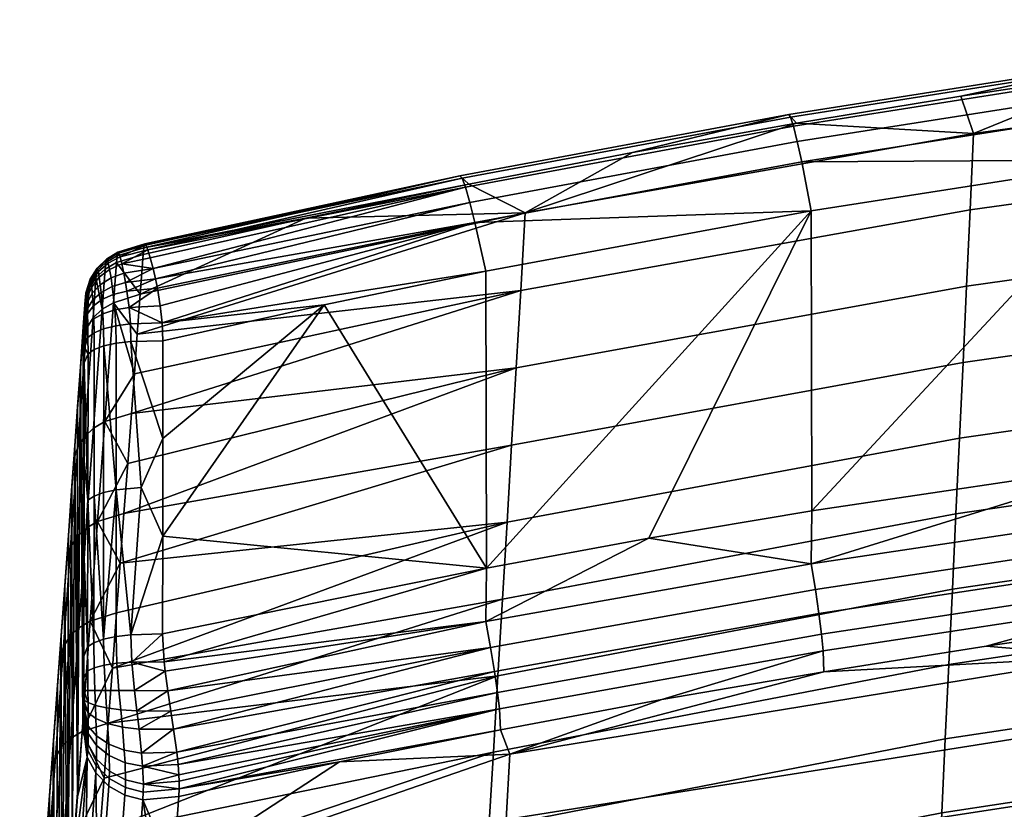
# Model space of a CAD drawing. Header units: millimetres. Extents: x -287 to 287, y -276 to 315.
# Tile 19 of 32: x -212 to -137, y 249 to 309. Entities that reach past the tile are written whole.
import ezdxf

# ---------------------------------------------------------------- set-up
doc = ezdxf.new("R2010")
doc.units = ezdxf.units.MM
doc.header["$MEASUREMENT"] = 0
doc.layers.add('sedak', color=43, linetype='Continuous')

msp = doc.modelspace()

# ---------------------------------------------------------------- meshes
at = {"layer": 'sedak'}
mesh = msp.add_polyface(dxfattribs=at)
corners = [(-139.29, 294.448, 831.231), (-139.019, 300.295, 851.124), (-104.455, 305.039, 849.702), (-104.654, 299.257, 829.765), (-139.562, 288.596, 811.307), (-104.853, 293.475, 809.808), (-139.833, 282.76, 791.4), (-105.053, 287.709, 789.87), (-140.104, 276.951, 771.542), (-105.251, 281.968, 769.972), (-140.375, 271.16, 751.686), (-105.45, 276.251, 750.09), (-140.646, 265.387, 731.807), (-105.649, 270.551, 730.189), (-173.715, 288.277, 833.113), (-173.367, 294.208, 852.947), (-174.064, 282.336, 813.23), (-174.413, 276.408, 793.363), (-174.76, 270.511, 773.559), (-175.108, 264.625, 753.735), (-127.366, 305.054, 860.941), (-114.709, 306.769, 860.423), (-139.995, 303.161, 861.514), (-152.593, 301.088, 862.142), (-151.408, 271.394, 881.333), (-126.356, 275.111, 880.107), (-126.418, 298.287, 873.324), (-163.891, 269.284, 882.028), (-151.461, 294.368, 874.534), (-101.204, 278.156, 879.102), (-101.266, 301.499, 872.333), (-127.308, 303.645, 870.539), (-127.028, 302.075, 871.801), (-101.754, 305.307, 870.813), (-101.979, 306.888, 869.552), (-127.549, 304.829, 868.921), (-102.173, 308.082, 867.934), (-127.734, 305.538, 867.04), (-102.321, 308.801, 866.052), (-127.853, 305.744, 865.02), (-102.417, 309.013, 864.031), (-152.526, 299.688, 871.743), (-152.191, 298.131, 873.006), (-152.814, 300.86, 870.125), (-153.035, 301.558, 868.245), (-153.176, 301.755, 866.227), (-177.611, 295.019, 873.164), (-177.222, 293.478, 874.428), (-177.946, 296.176, 871.547), (-178.201, 296.862, 869.668), (-176.373, 289.744, 875.962), (-165.158, 298.838, 862.823), (-126.143, 269.134, 880.707), (-101.038, 272.219, 879.692), (-101.244, 274.171, 879.874), (-126.402, 271.092, 880.893), (-125.924, 267.304, 880.032), (-100.863, 270.395, 879.027), (-151.458, 267.335, 882.136)]
mesh.append_faces([[corners[k] for k in face] for face in [(0, 1, 2, 3), (4, 0, 3, 5), (6, 4, 5, 7), (8, 6, 7, 9), (10, 8, 9, 11), (12, 10, 11, 13), (14, 15, 1, 0), (16, 14, 0, 4), (17, 16, 4, 6), (18, 17, 6, 8), (19, 18, 8, 10), (2, 20, 21, 21), (22, 20, 1, 1), (15, 23, 1, 1), (1, 23, 22, 22), (20, 2, 1, 1), (24, 25, 26, 26), (27, 24, 28, 28), (29, 30, 25, 25), (26, 28, 24, 24), (25, 30, 26, 26), (31, 32, 33, 34), (35, 31, 34, 36), (37, 35, 36, 38), (39, 37, 38, 40), (41, 42, 32, 31), (43, 41, 31, 35), (44, 43, 35, 37), (45, 44, 37, 39), (46, 47, 42, 41), (48, 46, 41, 43), (49, 48, 43, 44), (40, 21, 20, 39), (32, 26, 30, 33), (47, 50, 28, 28), (42, 28, 26, 26), (42, 26, 32, 32), (28, 42, 47, 47), (39, 22, 23, 45), (39, 20, 22, 22), (51, 45, 23, 23), (52, 53, 54, 55), (56, 57, 53, 52), (55, 54, 29, 25), (58, 24, 27, 27), (58, 25, 24, 24), (58, 55, 25, 25)]])
mesh = msp.add_polyface(dxfattribs=at)
corners = [(-165.158, 298.838, 862.823), (-152.593, 301.088, 862.142), (-173.367, 294.208, 852.947), (-203.077, 284.929, 845.208), (-173.715, 288.277, 833.113), (-204.101, 271.193, 800.101), (-174.064, 282.336, 813.23), (-174.413, 276.408, 793.363), (-204.387, 267.375, 787.538), (-174.76, 270.511, 773.559), (-203.531, 278.84, 825.224), (-177.686, 296.41, 863.559), (-175.108, 264.625, 753.735), (-204.989, 259.33, 761.011), (-202.623, 291.021, 865.193), (-190.176, 293.804, 864.349), (-202.85, 287.975, 855.201), (-203.304, 281.884, 835.216), (-203.816, 275.015, 812.662), (-204.672, 263.561, 774.975), (-201.136, 261.955, 884.442), (-176.342, 267.008, 882.778), (-201.134, 269.443, 882.163), (-188.772, 287.169, 876.757), (-163.891, 269.284, 882.028), (-151.461, 294.368, 874.534), (-201.133, 276.93, 879.885), (-201.131, 284.418, 877.607), (-176.373, 289.744, 875.962), (-178.364, 297.048, 867.652), (-178.201, 296.862, 869.668), (-153.035, 301.558, 868.245), (-153.176, 301.755, 866.227), (-201.685, 289.159, 875.363), (-177.222, 293.478, 874.428), (-177.611, 295.019, 873.164), (-201.185, 285.787, 877.171), (-201.325, 287.102, 876.648), (-177.946, 296.176, 871.547), (-201.866, 289.955, 874.588), (-201.54, 288.437, 875.906), (-202.082, 290.776, 873.464), (-202.433, 291.764, 870.562), (-202.587, 291.54, 867.065), (-202.275, 291.395, 872.133), (-202.513, 291.831, 869.321), (-202.563, 291.721, 868.021), (-176.391, 262.901, 883.602)]
mesh.append_faces([[corners[k] for k in face] for face in [(0, 1, 2, 2), (3, 2, 4, 4), (5, 6, 7, 7), (8, 7, 9, 9), (6, 10, 4, 4), (2, 11, 0, 0), (12, 13, 9, 9), (14, 15, 16, 16), (2, 16, 15, 15), (17, 3, 4, 4), (18, 10, 6, 6), (10, 17, 4, 4), (18, 6, 5, 5), (8, 5, 7, 7), (3, 16, 2, 2), (15, 11, 2, 2), (8, 9, 19, 19), (20, 21, 22, 22), (21, 23, 22, 22), (24, 25, 21, 21), (22, 23, 26, 26), (23, 27, 26, 26), (23, 21, 28, 28), (25, 28, 21, 21), (29, 30, 31, 32), (33, 34, 35, 35), (28, 36, 23, 23), (34, 36, 28, 28), (34, 37, 36, 36), (23, 36, 27, 27), (38, 39, 35, 35), (34, 33, 40, 40), (34, 40, 37, 37), (33, 35, 39, 39), (39, 38, 41, 41), (30, 29, 42, 42), (29, 11, 43, 43), (32, 0, 11, 29), (11, 15, 43, 43), (44, 38, 30, 30), (29, 45, 42, 42), (30, 42, 44, 44), (29, 43, 46, 46), (15, 14, 43, 43), (29, 46, 45, 45), (44, 41, 38, 38), (47, 24, 21, 21)]])
mesh = msp.add_polyface(dxfattribs=at)
corners = [(-201.685, 289.159, 875.363), (-203.975, 288.886, 875.054), (-203.871, 288.226, 875.604), (-201.54, 288.437, 875.906), (-201.866, 289.955, 874.588), (-204.258, 290.317, 873.211), (-204.105, 289.598, 874.289), (-204.508, 291.152, 870.514), (-204.395, 290.845, 871.965), (-202.433, 291.764, 870.562), (-202.275, 291.395, 872.133), (-202.082, 290.776, 873.464), (-204.666, 290.412, 865.423), (-202.623, 291.021, 865.193), (-202.85, 287.975, 855.201), (-205.763, 286.831, 855.488), (-205.538, 289.914, 865.594), (-204.892, 287.329, 855.318), (-206.244, 289.255, 865.81), (-205.501, 290.41, 867.384), (-204.629, 290.917, 867.25), (-206.207, 289.739, 867.552), (-206.717, 288.916, 867.75), (-206.753, 288.447, 866.067), (-205.481, 290.575, 868.249), (-204.608, 291.09, 868.155), (-206.189, 289.894, 868.363), (-206.701, 289.058, 868.497), (-207.011, 288.1, 868.643), (-207.025, 287.971, 867.972), (-205.447, 290.679, 869.39), (-204.567, 291.199, 869.368), (-206.161, 289.99, 869.411), (-206.678, 289.143, 869.43), (-206.994, 288.171, 869.446), (-205.399, 290.638, 870.457), (-206.125, 289.953, 870.373), (-206.654, 289.11, 870.263), (-206.977, 288.142, 870.132), (-205.312, 290.363, 871.801), (-206.063, 289.71, 871.571), (-206.615, 288.901, 871.28), (-206.955, 287.971, 870.94), (-205.208, 289.885, 872.957), (-205.992, 289.289, 872.598), (-206.572, 288.545, 872.143), (-205.092, 289.231, 873.964), (-205.915, 288.71, 873.496), (-206.528, 288.053, 872.9), (-204.994, 288.576, 874.685), (-205.849, 288.126, 874.145), (-204.916, 287.962, 875.21), (-202.587, 291.54, 867.065), (-202.563, 291.721, 868.021), (-202.513, 291.831, 869.321)]
mesh.append_faces([[corners[k] for k in face] for face in [(0, 1, 2, 2), (3, 0, 2, 2), (0, 4, 1, 1), (5, 6, 4, 4), (7, 8, 9, 9), (10, 8, 5, 5), (4, 11, 5, 5), (5, 11, 10, 10), (10, 9, 8, 8), (1, 4, 6, 6), (12, 13, 14, 14), (15, 16, 12, 17), (15, 18, 16, 16), (17, 12, 14, 14), (19, 20, 12, 16), (21, 19, 16, 18), (22, 21, 18, 23), (24, 25, 20, 19), (26, 24, 19, 21), (27, 26, 21, 22), (28, 27, 22, 29), (30, 31, 25, 24), (32, 30, 24, 26), (33, 32, 26, 27), (34, 33, 27, 28), (35, 7, 31, 30), (36, 35, 30, 32), (37, 36, 32, 33), (38, 37, 33, 34), (39, 8, 7, 35), (40, 39, 35, 36), (41, 40, 36, 37), (42, 41, 37, 38), (43, 5, 8, 39), (44, 43, 39, 40), (45, 44, 40, 41), (46, 6, 5, 43), (47, 46, 43, 44), (48, 47, 44, 45), (49, 1, 6, 46), (50, 49, 46, 47), (51, 2, 1, 49), (13, 12, 20, 52), (52, 20, 25, 53), (31, 54, 53, 25), (7, 9, 54, 54), (31, 7, 54, 54)]])
mesh = msp.add_polyface(dxfattribs=at)
corners = [(-201.185, 285.787, 877.171), (-203.714, 286.973, 876.378), (-203.612, 285.706, 876.933), (-201.54, 288.437, 875.906), (-203.871, 288.226, 875.604), (-201.325, 287.102, 876.648), (-206.934, 287.686, 871.614), (-207.148, 285.92, 870.182), (-207.141, 285.619, 870.669), (-207.137, 285.2, 871.016), (-206.897, 286.886, 872.643), (-207.135, 284.652, 871.312), (-206.867, 285.646, 873.486), (-206.955, 287.971, 870.94), (-206.913, 287.293, 872.205), (-206.884, 286.486, 872.975), (-207.214, 285.477, 866.982), (-207.136, 282.715, 871.984), (-207.182, 285.889, 868.449), (-207.135, 283.872, 871.618), (-207.161, 286.029, 869.471), (-207.154, 286.007, 869.832), (-204.892, 287.329, 855.318), (-202.85, 287.975, 855.201), (-203.077, 284.929, 845.208), (-205.763, 286.831, 855.488), (-206.467, 286.173, 855.704), (-206.244, 289.255, 865.81), (-206.975, 285.365, 855.961), (-206.753, 288.447, 866.067), (-207.281, 284.44, 856.25), (-207.06, 287.521, 866.356), (-207.432, 282.432, 856.989), (-207.025, 287.971, 867.972), (-206.717, 288.916, 867.75), (-206.572, 288.545, 872.143), (-206.615, 288.901, 871.28), (-206.528, 288.053, 872.9), (-206.491, 287.552, 873.452), (-205.849, 288.126, 874.145), (-205.915, 288.71, 873.496), (-205.797, 287.572, 874.622), (-204.916, 287.962, 875.21), (-204.994, 288.576, 874.685), (-206.462, 287.07, 873.862), (-204.797, 286.78, 875.959), (-205.718, 286.484, 875.314), (-206.418, 286.098, 874.473), (-204.72, 285.559, 876.505), (-205.667, 285.327, 875.833), (-206.391, 285.021, 874.948), (-206.856, 284.662, 873.907), (-204.69, 284.226, 876.958), (-203.572, 284.354, 877.387), (-205.648, 284.019, 876.276), (-207.172, 285.986, 868.956), (-207.011, 288.1, 868.643), (-206.994, 288.171, 869.446), (-206.977, 288.142, 870.132), (-201.131, 284.418, 877.607)]
mesh.append_faces([[corners[k] for k in face] for face in [(0, 1, 2, 2), (3, 4, 1, 1), (5, 1, 0, 0), (5, 3, 1, 1), (6, 7, 8, 8), (8, 9, 10, 10), (9, 11, 12, 12), (7, 6, 13, 13), (8, 10, 14, 14), (9, 15, 10, 10), (12, 15, 9, 9), (6, 8, 14, 14), (16, 17, 18, 18), (7, 19, 11, 11), (20, 19, 21, 21), (11, 9, 8, 8), (7, 11, 8, 8), (19, 7, 21, 21), (22, 23, 24, 24), (25, 26, 27, 27), (28, 29, 27, 26), (29, 28, 30, 31), (31, 32, 16, 16), (33, 34, 29, 31), (6, 35, 36, 13), (14, 37, 35, 6), (38, 39, 40, 37), (10, 38, 37, 14), (41, 42, 43, 39), (44, 41, 39, 38), (15, 44, 38, 10), (45, 1, 4, 42), (46, 45, 42, 41), (47, 46, 41, 44), (12, 47, 44, 15), (48, 2, 1, 45), (49, 48, 45, 46), (50, 49, 46, 47), (51, 50, 47, 12), (52, 53, 2, 48), (54, 52, 48, 49), (31, 16, 18, 33), (33, 18, 55, 56), (57, 20, 21, 58), (58, 21, 7, 13), (56, 55, 20, 57), (0, 2, 53, 59)]])
mesh = msp.add_polyface(dxfattribs=at)
corners = [(-207.214, 285.477, 866.982), (-207.254, 255.145, 876.195), (-207.155, 267.74, 876.541), (-207.146, 275.228, 874.263), (-207.161, 286.029, 869.471), (-207.172, 285.986, 868.956), (-207.136, 282.715, 871.984), (-207.182, 285.889, 868.449), (-207.655, 249.486, 857.865), (-207.432, 282.432, 856.989), (-207.65, 279.388, 846.996), (-207.135, 283.872, 871.618), (-202.778, 273.168, 880.956), (-204.698, 272.995, 880.38), (-203.583, 261.893, 884.229), (-201.133, 276.93, 879.885), (-201.134, 269.443, 882.163), (-205.658, 272.789, 879.698), (-205.668, 261.558, 883.12), (-203.572, 284.354, 877.387), (-204.69, 284.226, 876.958), (-206.393, 272.515, 878.796), (-205.648, 284.019, 876.276), (-206.381, 283.746, 875.375), (-206.867, 272.193, 877.734), (-206.853, 283.424, 874.314), (-201.131, 284.418, 877.607), (-206.427, 277.724, 825.627), (-205.561, 278.222, 825.456), (-206.124, 270.571, 800.334), (-206.986, 270.072, 800.504), (-207.127, 277.067, 825.842), (-207.682, 269.415, 800.719), (-207.631, 276.262, 826.098), (-208.183, 268.612, 800.974), (-207.935, 275.339, 826.386), (-208.484, 267.691, 801.26), (-204.101, 271.193, 800.101), (-204.387, 267.375, 787.538), (-206.687, 262.934, 775.209), (-203.816, 275.015, 812.662), (-203.531, 278.84, 825.224), (-204.892, 287.329, 855.318), (-203.077, 284.929, 845.208), (-203.304, 281.884, 835.216), (-205.763, 286.831, 855.488), (-206.467, 286.173, 855.704), (-206.975, 285.365, 855.961), (-207.281, 284.44, 856.25), (-207.868, 276.345, 837.002), (-208.361, 269.48, 814.445), (-208.087, 273.303, 827.009), (-207.06, 287.521, 866.356), (-205.667, 285.327, 875.833), (-206.391, 285.021, 874.948), (-206.856, 284.662, 873.907), (-207.135, 284.652, 871.312), (-206.867, 285.646, 873.486)]
mesh.append_faces([[corners[k] for k in face] for face in [(0, 1, 2, 2), (2, 3, 0, 0), (4, 5, 6, 6), (5, 7, 6, 6), (8, 9, 10, 10), (1, 0, 9, 9), (6, 11, 4, 4), (6, 0, 3, 3), (12, 13, 14, 14), (15, 12, 16, 16), (13, 17, 18, 18), (13, 12, 19, 20), (21, 17, 22, 23), (24, 21, 23, 25), (17, 13, 22, 22), (19, 15, 26, 26), (20, 22, 13, 13), (6, 3, 24, 24), (2, 24, 3, 3), (24, 25, 6, 6), (19, 12, 15, 15), (27, 28, 29, 30), (31, 27, 30, 32), (33, 31, 32, 34), (35, 33, 34, 36), (37, 38, 29, 29), (38, 39, 29, 29), (29, 40, 37, 37), (28, 41, 40, 40), (42, 43, 44, 44), (28, 44, 41, 41), (42, 28, 27, 45), (42, 44, 28, 28), (45, 27, 31, 46), (40, 29, 28, 28), (33, 47, 46, 31), (47, 33, 35, 48), (35, 49, 10, 48), (36, 50, 51, 35), (52, 48, 9, 9), (9, 48, 10, 10), (49, 35, 51, 51), (23, 22, 53, 54), (25, 23, 54, 55), (56, 11, 55, 57), (25, 55, 11, 11), (25, 11, 6, 6)]])
mesh = msp.add_polyface(dxfattribs=at)
corners = [(-207.173, 257.63, 879.396), (-206.86, 257.633, 881.922), (-206.875, 259.13, 881.683), (-207.168, 258.613, 879.273), (-203.499, 259.797, 884.837), (-201.021, 259.829, 885.019), (-201.136, 261.955, 884.442), (-200.944, 259.117, 885.15), (-203.289, 257.614, 885.175), (-200.742, 257.596, 885.262), (-203.583, 261.893, 884.229), (-207.432, 282.432, 856.989), (-207.655, 249.486, 857.865), (-207.254, 255.145, 876.195), (-207.155, 267.74, 876.541), (-207.223, 255.603, 877.577), (-207.2, 256.094, 878.581), (-207.187, 256.538, 879.071), (-207.165, 260.252, 878.819), (-208.055, 243.832, 839.533), (-207.868, 276.345, 837.002), (-208.087, 273.303, 827.009), (-207.65, 279.388, 846.996), (-208.635, 265.66, 801.881), (-208.456, 238.185, 821.199), (-208.361, 269.48, 814.445), (-201.134, 269.443, 882.163), (-204.698, 272.995, 880.38), (-204.705, 261.765, 883.802), (-205.668, 261.558, 883.12), (-202.778, 273.168, 880.956), (-206.393, 272.515, 878.796), (-206.406, 261.284, 882.217), (-206.867, 272.193, 877.734), (-206.881, 260.962, 881.154), (-205.658, 272.789, 879.698), (-207.545, 262.434, 775.379), (-206.687, 262.934, 775.209), (-207.313, 254.477, 747.279), (-208.166, 253.976, 747.449), (-206.986, 270.072, 800.504), (-206.124, 270.571, 800.334), (-207.682, 269.415, 800.719), (-208.237, 261.778, 775.593), (-208.183, 268.612, 800.974), (-208.735, 260.977, 775.847), (-208.484, 267.691, 801.26), (-209.034, 260.059, 776.131), (-204.672, 263.561, 774.975), (-204.989, 259.33, 761.011), (-204.387, 267.375, 787.538), (-208.909, 261.844, 789.315), (-209.184, 258.033, 776.748), (-204.642, 259.708, 884.406), (-204.484, 257.621, 884.754), (-205.628, 259.561, 883.708), (-205.525, 257.627, 884.039), (-206.385, 259.364, 882.779), (-206.334, 257.631, 883.07)]
mesh.append_faces([[corners[k] for k in face] for face in [(0, 1, 2, 2), (3, 0, 2, 2), (4, 5, 6, 6), (4, 7, 5, 5), (8, 9, 7, 7), (7, 4, 8, 8), (10, 4, 6, 6), (11, 12, 13, 13), (14, 13, 15, 15), (16, 17, 18, 18), (17, 3, 18, 18), (18, 14, 15, 15), (19, 20, 21, 21), (22, 20, 12, 12), (23, 24, 25, 25), (26, 10, 6, 6), (27, 28, 10, 10), (27, 29, 28, 28), (26, 30, 10, 10), (31, 32, 29, 29), (33, 34, 32, 32), (31, 33, 32, 32), (18, 34, 14, 14), (33, 14, 34, 34), (35, 31, 29, 29), (36, 37, 38, 39), (40, 41, 37, 36), (42, 40, 36, 43), (44, 42, 43, 45), (46, 44, 45, 47), (37, 48, 49, 49), (37, 50, 48, 48), (38, 37, 49, 49), (46, 47, 51, 51), (23, 46, 51, 51), (51, 47, 52, 52), (25, 46, 23, 23), (53, 54, 8, 4), (55, 56, 54, 53), (57, 58, 56, 55), (2, 1, 58, 57), (53, 4, 10, 28), (28, 29, 55, 53), (57, 55, 29, 32), (2, 57, 32, 34), (18, 3, 2, 34)]])
mesh = msp.add_polyface(dxfattribs=at)
corners = [(-206.86, 257.633, 881.922), (-207.173, 257.63, 879.396), (-206.848, 256.709, 881.892), (-206.833, 254.899, 881.197), (-206.839, 255.922, 881.713), (-207.187, 256.538, 879.071), (-207.181, 256.894, 879.273), (-207.2, 256.094, 878.581), (-206.835, 254.326, 880.704), (-202.947, 254.656, 884.761), (-202.755, 252.814, 883.794), (-200.297, 254.652, 884.669), (-200.506, 256.031, 885.097), (-200.054, 252.89, 883.617), (-203.109, 256.058, 885.104), (-200.742, 257.596, 885.262), (-203.289, 257.614, 885.175), (-207.868, 276.345, 837.002), (-208.055, 243.832, 839.533), (-207.655, 249.486, 857.865), (-208.456, 238.185, 821.199), (-208.087, 273.303, 827.009), (-207.165, 260.252, 878.819), (-207.208, 255.906, 878.263), (-207.223, 255.603, 877.577), (-207.168, 258.613, 879.273), (-208.361, 269.48, 814.445), (-208.857, 232.547, 802.863), (-208.635, 265.66, 801.881), (-208.909, 261.844, 789.315), (-206.906, 252.519, 876.998), (-207.254, 255.145, 876.195), (-208.237, 261.778, 775.593), (-207.545, 262.434, 775.379), (-208.166, 253.976, 747.449), (-208.854, 253.321, 747.661), (-208.735, 260.977, 775.847), (-209.348, 252.522, 747.913), (-209.034, 260.059, 776.131), (-209.645, 251.606, 748.195), (-207.313, 254.477, 747.279), (-204.989, 259.33, 761.011), (-205.306, 255.11, 747.045), (-209.488, 253.804, 762.78), (-209.184, 258.033, 776.748), (-206.852, 253.48, 879.532), (-206.201, 252.366, 880.104), (-206.198, 253.409, 881.534), (-206.211, 254.145, 882.161), (-205.232, 252.641, 882.217), (-205.268, 253.511, 882.96), (-204.224, 254.815, 884.408), (-204.08, 253.055, 883.518), (-205.358, 255.094, 883.746), (-206.252, 255.474, 882.821), (-204.348, 256.146, 884.71), (-205.437, 256.292, 884.008), (-206.29, 256.484, 883.042), (-204.484, 257.621, 884.754), (-205.525, 257.627, 884.039), (-206.334, 257.631, 883.07), (-206.872, 253.035, 878.548)]
mesh.append_faces([[corners[k] for k in face] for face in [(0, 1, 2, 2), (3, 4, 5, 5), (4, 2, 6, 6), (1, 6, 2, 2), (6, 5, 4, 4), (7, 8, 5, 5), (5, 8, 3, 3), (9, 10, 11, 11), (12, 9, 11, 11), (13, 11, 10, 10), (14, 12, 15, 15), (16, 14, 15, 15), (9, 12, 14, 14), (17, 18, 19, 19), (20, 18, 21, 21), (7, 22, 23, 23), (22, 24, 23, 23), (25, 5, 6, 6), (6, 1, 25, 25), (21, 26, 20, 20), (27, 28, 29, 29), (19, 30, 31, 31), (32, 33, 34, 35), (36, 32, 35, 37), (38, 36, 37, 39), (40, 41, 42, 42), (38, 39, 43, 43), (38, 43, 44, 44), (8, 45, 46, 47), (48, 47, 49, 50), (3, 8, 47, 48), (51, 52, 10, 9), (53, 50, 52, 51), (54, 48, 50, 53), (4, 3, 48, 54), (55, 51, 9, 14), (56, 53, 51, 55), (57, 54, 53, 56), (2, 4, 54, 57), (58, 55, 14, 16), (59, 56, 55, 58), (60, 57, 56, 59), (0, 2, 57, 60), (30, 24, 31, 31), (30, 61, 24, 24), (61, 45, 23, 24), (45, 8, 7, 23)]])
mesh = msp.add_polyface(dxfattribs=at)
corners = [(-140.918, 259.627, 711.866), (-140.646, 265.387, 731.807), (-105.649, 270.551, 730.189), (-105.848, 264.865, 710.23), (-141.19, 253.909, 691.926), (-106.048, 259.214, 690.269), (-141.461, 248.241, 671.984), (-106.247, 253.607, 670.303), (-141.732, 242.632, 652.03), (-106.445, 248.049, 650.325), (-142.003, 237.089, 632.061), (-106.644, 242.545, 630.334), (-142.272, 231.638, 612.124), (-106.841, 237.114, 610.356), (-142.542, 226.327, 592.091), (-107.04, 231.784, 590.317), (-175.457, 258.757, 733.884), (-175.108, 264.625, 753.735), (-140.375, 271.16, 751.686), (-175.806, 252.902, 713.965), (-176.155, 247.097, 694.053), (-176.504, 241.352, 674.142), (-176.852, 235.678, 654.219), (-177.2, 230.082, 634.279), (-177.546, 224.606, 614.396), (-125.758, 265.714, 878.892), (-100.731, 268.81, 877.899), (-100.863, 270.395, 879.027), (-125.924, 267.304, 880.032), (-125.654, 264.449, 877.368), (-100.648, 267.544, 876.389), (-151.145, 265.37, 881.944), (-126.143, 269.134, 880.707), (-126.402, 271.092, 880.893), (-151.458, 267.335, 882.136), (-150.881, 263.533, 881.258), (-150.681, 261.938, 880.103), (-150.557, 260.671, 878.563), (-176.024, 260.93, 883.403), (-176.391, 262.901, 883.602), (-175.713, 259.083, 882.704), (-175.48, 257.482, 881.531), (-175.335, 256.215, 879.971), (-163.891, 269.284, 882.028), (-125.599, 262.824, 873.66), (-113.112, 264.451, 873.157), (-150.495, 259.062, 874.823), (-138.061, 261.028, 874.215), (-162.898, 256.927, 875.483), (-128.911, 255.012, 851.572), (-118.588, 256.338, 851.128), (-118.406, 261.592, 866.805), (-128.712, 260.229, 867.263), (-129.11, 249.812, 835.88), (-118.769, 251.103, 835.45), (-129.308, 244.628, 820.177), (-118.95, 245.885, 819.759), (-129.507, 239.465, 804.468), (-119.132, 240.69, 804.062), (-129.706, 234.326, 788.752), (-119.313, 235.521, 788.357), (-129.905, 229.217, 773.026), (-119.495, 230.406, 772.636), (-174.824, 247.734, 854.006), (-174.543, 252.751, 869.771), (-175.104, 242.726, 838.241), (-175.385, 237.728, 822.47), (-175.665, 232.741, 806.695), (-175.946, 227.77, 790.916), (-176.227, 222.816, 775.131)]
mesh.append_faces([[corners[k] for k in face] for face in [(0, 1, 2, 3), (4, 0, 3, 5), (6, 4, 5, 7), (8, 6, 7, 9), (10, 8, 9, 11), (12, 10, 11, 13), (14, 12, 13, 15), (16, 17, 18, 1), (19, 16, 1, 0), (20, 19, 0, 4), (21, 20, 4, 6), (22, 21, 6, 8), (23, 22, 8, 10), (24, 23, 10, 12), (25, 26, 27, 28), (29, 30, 26, 25), (31, 32, 33, 34), (35, 28, 32, 31), (36, 25, 28, 35), (37, 29, 25, 36), (38, 31, 34, 39), (40, 35, 31, 38), (41, 36, 35, 40), (42, 37, 36, 41), (43, 39, 34, 34), (29, 44, 45, 45), (29, 37, 46, 47), (29, 47, 44, 44), (37, 48, 46, 46), (49, 50, 51, 52), (53, 54, 50, 49), (55, 56, 54, 53), (57, 58, 56, 55), (59, 60, 58, 57), (61, 62, 60, 59), (63, 49, 52, 64), (65, 53, 49, 63), (66, 55, 53, 65), (67, 57, 55, 66), (68, 59, 57, 67), (69, 61, 59, 68), (45, 44, 51, 51), (46, 52, 47, 47), (52, 44, 47, 47), (48, 64, 46, 46), (44, 52, 51, 51), (64, 52, 46, 46)]])
mesh = msp.add_polyface(dxfattribs=at)
corners = [(-205.306, 255.11, 747.045), (-175.108, 264.625, 753.735), (-175.457, 258.757, 733.884), (-206.255, 242.555, 705.127), (-175.806, 252.902, 713.965), (-176.155, 247.097, 694.053), (-206.884, 234.32, 677.153), (-176.504, 241.352, 674.142), (-205.939, 246.718, 719.103), (-207.508, 226.231, 649.091), (-176.852, 235.678, 654.219), (-177.2, 230.082, 634.279), (-207.196, 230.26, 663.152), (-174.76, 270.511, 773.559), (-204.989, 259.33, 761.011), (-204.672, 263.561, 774.975), (-205.623, 250.905, 733.076), (-206.57, 238.42, 691.144), (-200.742, 257.596, 885.262), (-176.024, 260.93, 883.403), (-176.391, 262.901, 883.602), (-176.342, 267.008, 882.778), (-201.021, 259.829, 885.019), (-201.136, 261.955, 884.442), (-200.944, 259.117, 885.15), (-200.506, 256.031, 885.097), (-200.297, 254.652, 884.669), (-175.713, 259.083, 882.704), (-200.054, 252.89, 883.617), (-175.48, 257.482, 881.531), (-150.557, 260.671, 878.563), (-175.335, 256.215, 879.971), (-175.268, 254.623, 876.195), (-162.898, 256.927, 875.483), (-199.95, 251.951, 882.716), (-199.886, 251.169, 881.701), (-199.865, 250.677, 880.846), (-199.865, 250.088, 879.514), (-187.602, 252.15, 876.959), (-199.898, 249.509, 877.774), (-200.342, 243.84, 859.447), (-174.824, 247.734, 854.006), (-174.543, 252.751, 869.771), (-200.784, 238.177, 841.117), (-175.104, 242.726, 838.241), (-175.385, 237.728, 822.47), (-201.225, 232.522, 822.784), (-201.663, 226.875, 804.448), (-175.946, 227.77, 790.916), (-175.665, 232.741, 806.695)]
mesh.append_faces([[corners[k] for k in face] for face in [(0, 1, 2, 2), (3, 4, 5, 5), (6, 5, 7, 7), (4, 8, 2, 2), (9, 10, 11, 11), (10, 12, 7, 7), (12, 10, 9, 9), (13, 14, 15, 15), (16, 0, 2, 2), (14, 1, 0, 0), (8, 16, 2, 2), (8, 4, 3, 3), (3, 5, 17, 17), (12, 6, 7, 7), (5, 6, 17, 17), (18, 19, 20, 20), (20, 21, 22, 22), (21, 23, 22, 22), (24, 20, 22, 22), (20, 24, 18, 18), (18, 25, 19, 19), (26, 19, 25, 25), (26, 27, 19, 19), (28, 29, 27, 27), (30, 31, 32, 33), (29, 28, 34, 34), (31, 34, 35, 35), (34, 31, 29, 29), (36, 31, 35, 35), (36, 37, 31, 31), (32, 37, 38, 38), (37, 39, 38, 38), (31, 37, 32, 32), (28, 27, 26, 26), (40, 41, 42, 42), (43, 44, 41, 41), (42, 33, 32, 32), (43, 41, 40, 40), (38, 42, 32, 32), (40, 42, 38, 38), (44, 43, 45, 45), (39, 40, 38, 38), (46, 45, 43, 43), (47, 48, 49, 49), (45, 46, 49, 49), (46, 47, 49, 49)]])
mesh = msp.add_polyface(dxfattribs=at)
corners = [(-199.886, 251.169, 881.701), (-202.611, 250.46, 881.024), (-199.865, 250.677, 880.846), (-199.95, 251.951, 882.716), (-202.674, 251.816, 882.913), (-200.054, 252.89, 883.617), (-202.755, 252.814, 883.794), (-208.635, 265.66, 801.881), (-208.857, 232.547, 802.863), (-208.456, 238.185, 821.199), (-209.488, 253.804, 762.78), (-209.311, 226.168, 782.066), (-209.184, 258.033, 776.748), (-208.909, 261.844, 789.315), (-200.784, 238.177, 841.117), (-200.342, 243.84, 859.447), (-202.651, 249.257, 877.912), (-204.88, 238.313, 841.165), (-203.523, 237.96, 841.244), (-204.022, 249.601, 877.836), (-199.898, 249.509, 877.774), (-206.103, 239.02, 840.974), (-205.263, 250.307, 877.645), (-207.715, 241.221, 840.33), (-207.076, 240.022, 840.686), (-206.906, 252.519, 876.998), (-208.055, 243.832, 839.533), (-206.254, 251.312, 877.356), (-207.655, 249.486, 857.865), (-208.166, 253.976, 747.449), (-207.313, 254.477, 747.279), (-207.938, 246.079, 719.338), (-208.786, 245.578, 719.506), (-208.854, 253.321, 747.661), (-209.47, 244.923, 719.717), (-209.348, 252.522, 747.913), (-209.961, 244.125, 719.966), (-209.645, 251.606, 748.195), (-210.255, 243.212, 720.245), (-205.939, 246.718, 719.103), (-206.255, 242.555, 705.127), (-205.623, 250.905, 733.076), (-205.306, 255.11, 747.045), (-210.098, 245.381, 734.832), (-210.403, 241.195, 720.85), (-209.793, 249.585, 748.808), (-203.978, 250.782, 880.886), (-203.987, 250.182, 879.571), (-202.617, 249.845, 879.668), (-205.214, 251.437, 880.57), (-205.228, 250.872, 879.335), (-206.201, 252.366, 880.104), (-206.219, 251.855, 878.983), (-206.852, 253.48, 879.532), (-206.872, 253.035, 878.548), (-204.019, 252.095, 882.69), (-205.232, 252.641, 882.217), (-206.198, 253.409, 881.534), (-204.08, 253.055, 883.518), (-205.268, 253.511, 882.96), (-199.865, 250.088, 879.514)]
mesh.append_faces([[corners[k] for k in face] for face in [(0, 1, 2, 2), (3, 4, 0, 0), (5, 4, 3, 3), (4, 1, 0, 0), (5, 6, 4, 4), (7, 8, 9, 9), (10, 11, 12, 12), (12, 11, 13, 13), (14, 15, 16, 16), (17, 18, 16, 19), (15, 20, 16, 16), (21, 17, 19, 22), (23, 24, 25, 25), (23, 25, 26, 26), (24, 21, 27, 27), (27, 25, 24, 24), (28, 26, 25, 25), (27, 21, 22, 22), (29, 30, 31, 32), (33, 29, 32, 34), (35, 33, 34, 36), (37, 35, 36, 38), (31, 39, 40, 40), (31, 41, 39, 39), (30, 42, 41, 41), (30, 41, 31, 31), (37, 38, 43, 43), (38, 44, 43, 43), (37, 45, 10, 10), (45, 37, 43, 43), (46, 47, 48, 1), (49, 50, 47, 46), (51, 52, 50, 49), (53, 54, 52, 51), (55, 46, 1, 4), (56, 49, 46, 55), (57, 51, 49, 56), (58, 55, 4, 6), (59, 56, 55, 58), (20, 60, 48, 16), (47, 19, 16, 48), (1, 60, 2, 2), (60, 1, 48, 48), (47, 50, 22, 19), (27, 22, 50, 52), (25, 27, 52, 54)]])
mesh = msp.add_polyface(dxfattribs=at)
corners = [(-210.22, 213.492, 740.448), (-209.765, 219.812, 761.263), (-210.098, 245.381, 734.832), (-209.311, 226.168, 782.066), (-209.488, 253.804, 762.78), (-208.909, 261.844, 789.315), (-208.857, 232.547, 802.863), (-210.403, 241.195, 720.85), (-210.674, 207.216, 719.62), (-210.707, 237.031, 706.862), (-210.997, 202.792, 704.805), (-211.012, 232.895, 692.866), (-209.793, 249.585, 748.808), (-177.2, 230.082, 634.279), (-208.125, 218.359, 621.058), (-207.819, 222.249, 635.019), (-204.88, 238.313, 841.165), (-205.732, 227.049, 804.484), (-204.389, 226.689, 804.565), (-203.523, 237.96, 841.244), (-206.103, 239.02, 840.974), (-206.939, 227.757, 804.292), (-207.076, 240.022, 840.686), (-207.896, 228.756, 804.006), (-207.715, 241.221, 840.33), (-208.523, 229.949, 803.654), (-209.439, 217.228, 762.043), (-201.663, 226.875, 804.448), (-201.225, 232.522, 822.784), (-200.784, 238.177, 841.117), (-202.651, 249.257, 877.912), (-208.456, 238.185, 821.199), (-208.055, 243.832, 839.533), (-201.911, 223.679, 794.05), (-210.023, 229.106, 663.546), (-209.181, 229.61, 663.383), (-209.8, 221.595, 635.246), (-210.639, 221.091, 635.406), (-210.699, 228.451, 663.749), (-211.314, 220.435, 635.604), (-211.185, 227.655, 663.989), (-211.797, 219.638, 635.839), (-211.476, 226.744, 664.258), (-212.087, 218.727, 636.101), (-209.406, 237.273, 691.544), (-208.561, 237.775, 691.377), (-210.086, 236.618, 691.751), (-210.573, 235.821, 691.996), (-210.866, 234.909, 692.27), (-208.786, 245.578, 719.506), (-207.938, 246.079, 719.338), (-209.47, 244.923, 719.717), (-209.961, 244.125, 719.966), (-210.255, 243.212, 720.245), (-207.196, 230.26, 663.152), (-207.508, 226.231, 649.091), (-206.57, 238.42, 691.144), (-206.884, 234.32, 677.153), (-206.255, 242.555, 705.127), (-211.316, 228.793, 678.86), (-211.621, 224.731, 664.842)]
mesh.append_faces([[corners[k] for k in face] for face in [(0, 1, 2, 2), (1, 3, 4, 4), (5, 3, 6, 6), (0, 2, 7, 7), (8, 7, 9, 9), (10, 9, 11, 11), (12, 2, 1, 1), (4, 12, 1, 1), (13, 14, 15, 15), (16, 17, 18, 19), (20, 21, 17, 16), (22, 23, 21, 20), (24, 25, 23, 22), (26, 25, 3, 1), (18, 27, 28, 28), (19, 28, 29, 29), (19, 18, 28, 28), (30, 19, 29, 29), (31, 6, 25, 25), (31, 24, 32, 32), (31, 25, 24, 24), (25, 6, 3, 3), (18, 33, 27, 27), (34, 35, 36, 37), (38, 34, 37, 39), (40, 38, 39, 41), (42, 40, 41, 43), (44, 45, 35, 34), (46, 44, 34, 38), (47, 46, 38, 40), (48, 47, 40, 42), (49, 50, 45, 44), (51, 49, 44, 46), (52, 51, 46, 47), (53, 52, 47, 48), (35, 54, 55, 55), (45, 56, 57, 57), (45, 58, 56, 56), (35, 57, 54, 54), (45, 57, 35, 35), (36, 35, 55, 55), (45, 50, 58, 58), (48, 42, 59, 59), (48, 9, 7, 53), (42, 60, 59, 59), (48, 11, 9, 9), (11, 48, 59, 59)]])

doc.saveas('drawing.dxf')
